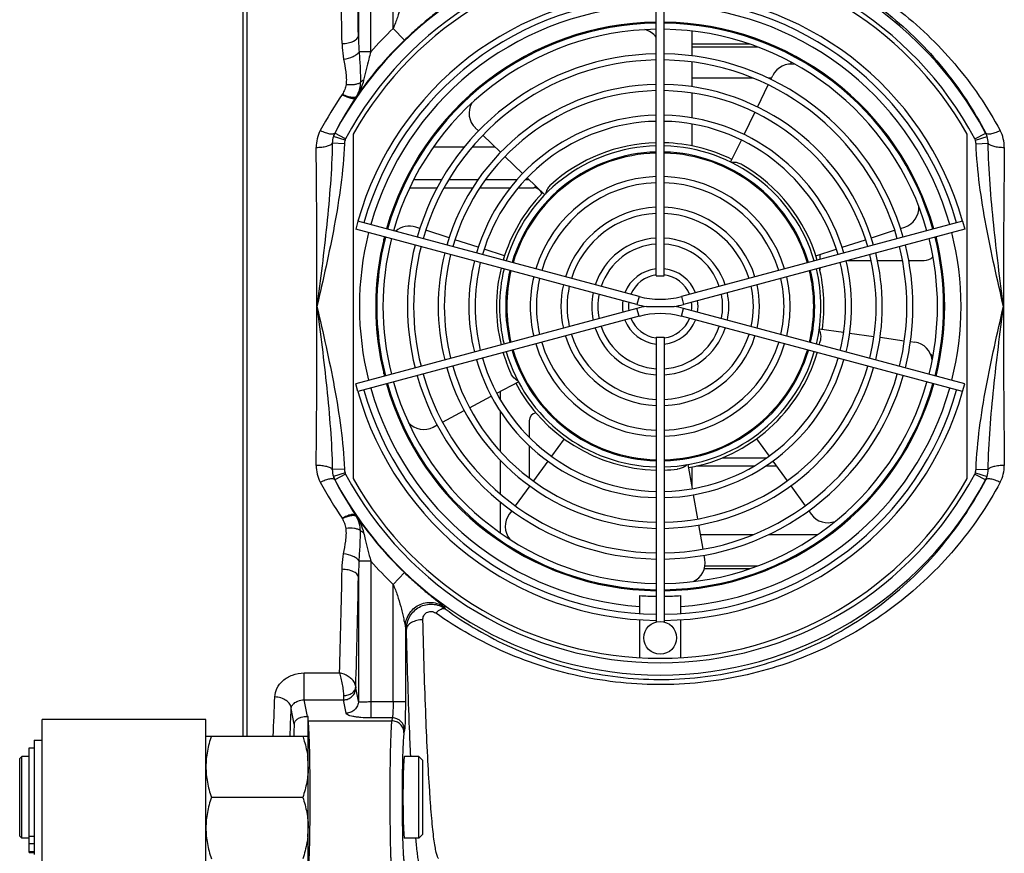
# Model space of a CAD drawing. Header units: millimetres. Extents: x 0 to 594, y 0 to 420.
# Tile 42 of 51: x 241 to 289, y 325 to 366. Entities that reach past the tile are written whole.
import ezdxf

# ---------------------------------------------------------------- set-up
doc = ezdxf.new("R2010")
doc.units = ezdxf.units.MM
doc.header["$LTSCALE"] = 32.67
doc.layers.get('0').update_dxf_attribs({"linetype": 'CONTINUOUS'})
doc.layers.add('3_ALL_AXES', color=7, linetype='CONTINUOUS')

msp = doc.modelspace()

# ---------------------------------------------------------------- linework, layer by layer
at = {"color": 7, "linetype": 'CONTINUOUS'}
for p, q in [((251.59, 373.092), (251.59, 331.092)), ((251.79, 373.092), (251.79, 331.092)), ((270.447, 365.905), (270.447, 365.854)), ((273.533, 365.905), (273.533, 365.854)), ((273.533, 365.552), (273.533, 364.342)), ((266.302, 364.775), (266.428, 364.775)), ((266.767, 364.915), (266.626, 364.915)), ((276.366, 364.915), (273.533, 364.915)), ((273.533, 364.775), (276.748, 364.775)), ((277.354, 364.915), (277.213, 364.915)), ((277.552, 364.775), (277.678, 364.775)), ((278.39, 364.372), (278.39, 364.43)), ((273.533, 364.039), (273.533, 362.828)), ((278.39, 363.942), (278.39, 364.034)), ((277.403, 363.191), (277.496, 363.381)), ((279.79, 363.597), (279.79, 363.532)), ((263.788, 363.251), (263.704, 363.251)), ((276.535, 363.251), (273.533, 363.251)), ((276.744, 361.84), (277.272, 362.921)), ((277.432, 363.251), (277.279, 363.251)), ((280.276, 363.251), (280.192, 363.251)), ((273.533, 362.524), (273.533, 361.31)), ((276.087, 360.493), (276.613, 361.57)), ((273.533, 361.005), (273.533, 359.942)), ((256.99, 360.509), (256.99, 343.676)), ((263.109, 360.669), (262.955, 360.817)), ((264.188, 359.627), (263.325, 360.46)), ((286.99, 343.676), (286.99, 360.509)), ((260.487, 359.892), (260.551, 359.892)), ((260.916, 359.892), (262.419, 359.892)), ((262.811, 359.892), (263.913, 359.892)), ((275.429, 359.144), (275.957, 360.225)), ((265.267, 358.585), (264.404, 359.418)), ((266.346, 357.543), (265.483, 358.376)), ((259.362, 357.892), (259.417, 357.892)), ((259.747, 357.892), (261.091, 357.892)), ((261.429, 357.892), (262.826, 357.892)), ((263.183, 357.892), (264.662, 357.892)), ((265.049, 357.892), (265.819, 357.892)), ((257.215, 356.258), (257.111, 355.872)), ((270.955, 352.577), (257.215, 356.258)), ((286.765, 356.258), (273.025, 352.577)), ((286.765, 356.258), (286.869, 355.872)), ((270.851, 352.19), (257.111, 355.872)), ((260.249, 355.907), (260.045, 355.974)), ((261.674, 355.444), (260.534, 355.815)), ((286.869, 355.872), (273.129, 352.19)), ((282.306, 355.444), (283.446, 355.815)), ((283.731, 355.907), (283.936, 355.974)), ((258.49, 355.169), (258.49, 355.391)), ((258.514, 355.269), (258.514, 355.496)), ((263.098, 354.982), (261.959, 355.352)), ((280.882, 354.982), (282.021, 355.352)), ((285.466, 355.496), (285.466, 355.269)), ((285.49, 355.391), (285.49, 355.169)), ((264.382, 354.565), (263.386, 354.888)), ((279.599, 354.565), (280.594, 354.888)), ((279.79, 354.627), (279.79, 354.389)), ((281.139, 354.337), (282.294, 354.337)), ((282.6, 354.337), (283.825, 354.337)), ((284.131, 354.337), (284.886, 354.337)), ((279.79, 353.975), (279.79, 353.868)), ((270.851, 351.994), (257.111, 348.313)), ((271.317, 352.092), (272.664, 352.092)), ((286.869, 348.313), (273.129, 351.994)), ((270.955, 351.608), (257.215, 347.926)), ((286.765, 347.926), (273.025, 351.608)), ((279.763, 351), (280.95, 350.833)), ((281.246, 350.792), (282.433, 350.625)), ((282.73, 350.583), (283.918, 350.416)), ((284.215, 350.374), (284.428, 350.344)), ((258.49, 348.794), (258.49, 349.016)), ((258.514, 348.689), (258.514, 348.915)), ((285.466, 348.915), (285.466, 348.689)), ((285.49, 349.016), (285.49, 348.794)), ((264.004, 347.846), (265.061, 348.408)), ((257.215, 347.926), (257.111, 348.313)), ((264.19, 347.507), (264.19, 347.945)), ((286.765, 347.926), (286.869, 348.313)), ((262.676, 347.14), (263.737, 347.704)), ((261.354, 346.437), (262.412, 346.999)), ((264.19, 344.994), (264.19, 346.943)), ((265.59, 346.503), (265.59, 345.694)), ((260.9, 346.196), (261.089, 346.296)), ((267.288, 345.62), (266.673, 344.775)), ((276.692, 345.62), (277.307, 344.775)), ((284.27, 345.692), (284.325, 345.692)), ((265.59, 345.276), (265.59, 343.709)), ((264.19, 342.914), (264.19, 344.556)), ((266.494, 344.528), (265.792, 343.561)), ((277.486, 344.528), (278.188, 343.561)), ((273.561, 343.184), (273.352, 344.366)), ((273.533, 344.245), (273.533, 343.342)), ((273.759, 344.292), (276.575, 344.292)), ((277.139, 344.292), (277.657, 344.292)), ((283.429, 344.292), (283.494, 344.292)), ((265.615, 343.318), (264.909, 342.346)), ((265.59, 343.337), (265.59, 343.284)), ((278.365, 343.318), (279.071, 342.346)), ((273.822, 341.705), (273.613, 342.888)), ((264.19, 341.018), (264.19, 342.521)), ((264.733, 342.104), (264.607, 341.931)), ((279.247, 342.104), (279.373, 341.931)), ((274.082, 340.227), (273.874, 341.409)), ((263.788, 340.934), (263.704, 340.934)), ((264.19, 340.587), (264.19, 340.653)), ((276.535, 340.934), (273.958, 340.934)), ((279.674, 340.934), (277.279, 340.934)), ((280.276, 340.934), (280.192, 340.934)), ((265.59, 339.813), (265.59, 339.755)), ((274.171, 339.723), (274.134, 339.932)), ((266.302, 339.41), (266.428, 339.41)), ((266.767, 339.27), (266.626, 339.27)), ((276.366, 339.27), (274.146, 339.27)), ((274.176, 339.41), (276.748, 339.41)), ((277.354, 339.27), (277.213, 339.27)), ((277.552, 339.41), (277.678, 339.41)), ((270.447, 338.331), (270.447, 338.279)), ((273.533, 338.331), (273.533, 338.279)), ((270.99, 337.08), (270.99, 337.957)), ((272.99, 337.08), (272.99, 337.957)), ((270.99, 334.922), (270.99, 336.779)), ((272.99, 334.922), (272.99, 336.779)), ((254.79, 332.052), (254.748, 332.052)), ((254.79, 324.15), (254.79, 332.052)), ((249.79, 331.092), (254.79, 331.092)), ((241.39, 330.892), (241.39, 325.292)), ((241.39, 330.892), (241.79, 330.892)), ((240.69, 329.992), (240.79, 330.092)), ((240.79, 326.092), (240.79, 330.092)), ((241.15, 325.395), (241.15, 330.512)), ((241.15, 330.512), (241.39, 330.512)), ((260.19, 330.092), (259.489, 330.092)), ((260.19, 326.092), (260.19, 330.092)), ((260.19, 330.092), (260.39, 329.892)), ((240.69, 326.192), (240.69, 329.992)), ((260.39, 326.292), (260.39, 329.892)), ((254.522, 328.092), (250.058, 328.092)), ((260.19, 326.092), (260.39, 326.292)), ((240.69, 326.192), (240.79, 326.092)), ((260.19, 326.092), (259.489, 326.092)), ((241.15, 325.395), (241.39, 325.395))]:
    msp.add_line(p, q, dxfattribs=at)
at = {"color": 9, "linetype": 'CONTINUOUS'}
for p, q in [((257.843, 364.538), (257.843, 372.209)), ((257.243, 371.385), (257.243, 365.325)), ((258.938, 365.682), (258.938, 371.421)), ((258.938, 365.682), (259.491, 365.105)), ((257.843, 364.538), (257.276, 364.538)), ((257.115, 362.303), (257.11, 362.305)), ((256.589, 360.22), (256.018, 360.404)), ((256.087, 360.568), (256.084, 360.568)), ((256.616, 360.286), (256.087, 360.568)), ((287.364, 360.286), (287.893, 360.568)), ((287.391, 360.22), (287.962, 360.404)), ((287.893, 360.568), (287.896, 360.568)), ((256.558, 360.044), (255.966, 360.066)), ((287.423, 360.044), (288.015, 360.066)), ((259.552, 358.292), (259.608, 358.292)), ((259.946, 358.292), (261.314, 358.292)), ((261.663, 358.292), (263.088, 358.292)), ((263.46, 358.292), (264.997, 358.292)), ((265.404, 358.292), (265.57, 358.292)), ((258.514, 355.268), (258.514, 355.496)), ((285.466, 355.496), (285.466, 355.268)), ((270.955, 352.577), (270.851, 352.19)), ((273.025, 352.577), (273.129, 352.19)), ((270.955, 351.608), (270.851, 351.994)), ((273.025, 351.608), (273.129, 351.994)), ((258.514, 348.689), (258.514, 348.917)), ((285.466, 348.917), (285.466, 348.689)), ((275.024, 344.692), (277.192, 344.692)), ((283.693, 344.692), (283.753, 344.692)), ((256.558, 344.141), (255.966, 344.119)), ((287.423, 344.141), (288.015, 344.119)), ((256.589, 343.965), (256.018, 343.781)), ((256.087, 343.617), (256.084, 343.616)), ((256.616, 343.899), (256.087, 343.617)), ((287.364, 343.899), (287.893, 343.617)), ((287.391, 343.965), (287.962, 343.781)), ((287.893, 343.617), (287.896, 343.616)), ((257.11, 341.88), (257.115, 341.881)), ((257.843, 339.647), (257.276, 339.647)), ((257.843, 339.647), (257.843, 331.976)), ((257.243, 338.86), (257.243, 332.8)), ((258.938, 338.503), (259.491, 339.08)), ((258.938, 332.763), (258.938, 338.503)), ((259.537, 336.426), (259.537, 332.763)), ((254.588, 332.858), (254.588, 334.176)), ((254.588, 334.176), (256.316, 334.176)), ((257.243, 332.8), (257.114, 333.448)), ((254.748, 332.052), (254.588, 332.858)), ((254.588, 332.858), (256.515, 332.858)), ((256.643, 332.209), (256.515, 332.858)), ((259.537, 332.763), (257.843, 332.763)), ((254.108, 331.663), (253.956, 332.434)), ((254.79, 331.835), (258.869, 331.835)), ((258.897, 331.976), (257.843, 331.976)), ((258.897, 331.976), (258.869, 331.835)), ((259.497, 331.385), (259.469, 331.244)), ((241.39, 326.173), (241.15, 326.173)), ((241.39, 325.822), (241.15, 325.822)), ((241.39, 325.434), (241.15, 325.434))]:
    msp.add_line(p, q, dxfattribs=at)
for centre, radius, start, end in [((-156.915, 357.805), 414.226, 1.04024, 1.78191), ((271.99, 352.092), 18.02, 28.055, 151.945), ((-137.827, 357.552), 394.339, 1.07403, 1.81014), ((271.99, 352.092), 17.421, 28.055, 151.945), ((271.99, 352.092), 14.7, 93.9007, 164.2201), ((271.99, 352.092), 14.7, 15.7799, 86.0993), ((271.99, 352.092), 18.842, 133.8455, 138.6629), ((269.153, 365.426), 11.91, 180.4882, 184.2787), ((271.99, 352.092), 18.043, 133.8455, 145.5328), ((271.661, 351.977), 18.467, 145.449, 151.8492), ((272.34, 352.132), 18.315, 146.2592, 152.5727), ((256.294, 362.559), 0.191, 325.4497, 330.5099), ((256.286, 362.867), 0.998, 325.6943, 330.64), ((256.275, 362.814), 0.983, 328.7083, 333.6747), ((256.883, 359.884), 1.706, 151.8369, 180.6241), ((257.117, 360.061), 1.151, 162.6392, 179.7326), ((256.972, 360.097), 1.002, 151.9655, 162.1254), ((256.967, 360.119), 0.991, 153.0288, 163.2725), ((287.008, 360.097), 1.002, 17.8746, 28.0345), ((287.013, 360.119), 0.991, 16.7275, 26.9713), ((286.863, 360.061), 1.151, 0.2675, 17.3607), ((287.098, 359.884), 1.706, 359.3759, 28.1631), ((257.217, 360.018), 0.66, 162.1746, 177.7903), ((256.97, 360.097), 0.401, 151.955, 162.1222), ((287.01, 360.097), 0.401, 17.8778, 28.045), ((286.763, 360.018), 0.66, 2.2097, 17.8253), ((-459.405, 352.2), 714.623, 359.991196, 0.614611), ((271.99, 352.092), 7.5, 91.5281, 163.4723), ((271.99, 352.092), 7.5, 16.5275, 88.4719), ((1003.366, 352.2), 714.604, 179.385385, 180.008488), ((271.99, 352.092), 14.7, 165.7805, 194.2195), ((271.99, 352.092), 14.7, 345.7805, 14.2195), ((271.99, 352.092), 7.5, 166.5278, 193.4702), ((271.99, 352.092), 7.5, 346.5287, 13.4725), ((-459.386, 351.984), 714.604, 359.385385, 0.008488), ((1003.385, 351.985), 714.623, 179.991196, 180.614611), ((271.99, 352.092), 7.5, 196.5296, 268.4724), ((271.99, 352.092), 7.5, 271.5277, 343.4709), ((271.99, 352.092), 14.7, 195.7799, 266.0993), ((271.99, 352.092), 14.7, 273.9007, 344.2201), ((256.883, 344.3), 1.706, 179.3759, 208.1631), ((257.117, 344.124), 1.151, 180.2675, 197.3607), ((257.217, 344.167), 0.66, 182.2097, 197.8253), ((286.763, 344.167), 0.66, 342.1746, 357.7903), ((286.863, 344.124), 1.151, 342.6392, 359.7326), ((287.098, 344.3), 1.706, 331.8369, 0.6241), ((256.972, 344.088), 1.002, 197.8746, 208.0345), ((256.967, 344.066), 0.991, 196.7275, 206.9713), ((272.34, 352.053), 18.315, 207.4273, 213.7408), ((271.99, 352.092), 18.02, 208.055, 331.945), ((256.97, 344.088), 0.401, 197.8778, 208.045), ((271.99, 352.092), 17.421, 208.055, 331.945), ((287.01, 344.088), 0.401, 331.955, 342.1222), ((287.008, 344.088), 1.002, 331.9655, 342.1254), ((287.013, 344.066), 0.991, 333.0288, 343.2725), ((271.661, 352.208), 18.467, 208.1508, 214.551), ((256.294, 341.626), 0.191, 29.4902, 34.5506), ((256.286, 341.317), 0.998, 29.3599, 34.3058), ((256.276, 341.371), 0.982, 26.3232, 31.2939), ((271.99, 352.092), 18.043, 214.4672, 226.1545), ((-137.829, 346.633), 394.342, 358.18986, 358.92597), ((269.153, 338.759), 11.91, 175.7213, 179.5118), ((271.99, 352.092), 18.842, 221.3371, 226.1545), ((-156.919, 346.38), 414.23, 358.21809, 358.95976), ((298.981, 355.415), 41.643, 205.6337, 205.766), ((298.199, 356.257), 43.45, 207.1548, 207.3114), ((35.177, 340.758), 218.117, 357.45948, 357.96146), ((6.472, 341.04), 247.633, 357.69727, 358.00829)]:
    msp.add_arc(centre, radius, start, end, dxfattribs=at)
at = {"color": 7, "linetype": 'CONTINUOUS'}
for centre, radius, start, end in [((271.99, 352.092), 17.2, 29.2972, 150.7028), ((271.99, 352.092), 15.35, 90.7468, 164.2535), ((271.99, 352.092), 15.05, 90.7617, 164.2384), ((271.99, 352.092), 15.35, 15.7465, 89.2532), ((271.99, 352.092), 15.05, 15.7616, 89.2383), ((271.99, 352.092), 13.9, 90.8305, 164.1754), ((271.99, 352.092), 13.9, 15.8246, 89.1695), ((270.99, 364.653), 1, 36.7961, 75.751), ((278.395, 362.943), 1, 79.0283, 154), ((263.65, 361.537), 1, 150.7298, 226), ((271.99, 352.092), 8, 91.4328, 132), ((271.99, 352.092), 8, 64.0001, 88.5673), ((271.99, 352.092), 8, 16.4329, 60), ((271.99, 352.092), 8, 136.0001, 163.5674), ((265.819, 357.492), 0.4, 17.0879, 90), ((283.627, 356.925), 1, 288, 3.2994), ((259.736, 355.023), 1, 72, 132.2282), ((271.99, 352.092), 13.9, 165.8247, 194.1753), ((271.99, 352.092), 13.9, 345.8247, 14.1753), ((271.99, 352.092), 8, 166.4326, 193.5669), ((271.99, 352.092), 8, 352.0001, 13.5673), ((271.99, 356.441), 4, 255, 285), ((271.99, 356.441), 4.4, 255, 261.1962), ((271.99, 347.744), 4.4, 98.8038, 105), ((271.99, 347.744), 4, 75, 105), ((271.99, 356.441), 4.4, 278.8038, 285), ((271.99, 347.744), 4.4, 75, 81.1962), ((271.99, 352.092), 8, 346.4331, 348), ((284.289, 349.354), 1, 7.0458, 82), ((271.99, 352.092), 8, 196.433, 204), ((271.99, 352.092), 8, 280.0001, 343.5669), ((271.99, 352.092), 15.35, 195.7465, 269.2532), ((271.99, 352.092), 15.05, 195.7616, 269.2383), ((271.99, 352.092), 13.9, 195.8246, 269.1695), ((271.99, 352.092), 8, 208.0001, 268.5669), ((271.99, 352.092), 15.05, 270.7617, 344.2384), ((271.99, 352.092), 15.35, 270.7468, 344.2535), ((271.99, 352.092), 13.9, 270.8305, 344.1754), ((265.99, 346.503), 0.4, 101.2924, 180), ((260.431, 347.079), 1, 222.2514, 298), ((271.99, 352.092), 8, 271.433, 276), ((271.99, 352.092), 17.2, 209.2972, 330.7028), ((265.416, 341.343), 1, 144, 218.9529), ((280.182, 342.519), 1, 216, 290.9684), ((273.186, 339.549), 1, 294.7524, 10), ((271.99, 352.092), 14.171, 265.9534, 269.1913), ((271.99, 352.092), 14.171, 270.8087, 274.0466), ((250.617, 329.57), 4.174, 6.3156, 7.134), ((250.812, 329.59), 3.978, 0.0331, 6.3426), ((250.811, 326.595), 3.979, 353.65, 359.9657)]:
    msp.add_arc(centre, radius, start, end, dxfattribs=at)
for centre, major_axis, ratio, start_param, end_param in [((284.89, 354.946), (0.118, 0.598), 0.984226, -2.949085, -2.152264), ((284.89, 349.239), (-0.118, 0.598), 0.984226, -0.989328, -0.748722), ((254.171, 328.092), (0, 4), 0.034921, 0.467452, 0.722436)]:
    msp.add_ellipse(centre, major_axis=major_axis, ratio=ratio, start_param=start_param, end_param=end_param, dxfattribs=at)
at = {"color": 2, "linetype": 'CONTINUOUS'}
msp.add_ellipse((259.489, 328.092), major_axis=(0, 2), ratio=0.034921, start_param=0, end_param=3.141593, dxfattribs=at)
at = {"color": 9, "linetype": 'CONTINUOUS'}
for points, knots in [([(261.015, 367.079), (262.078, 367.835), (264.404, 369.149), (268.277, 370.364), (271.71, 370.667), (274.465, 370.456), (277.136, 369.956), (280.286, 368.823), (283.098, 367.081), (285.07, 365.386), (286.865, 363.486), (287.982, 361.848), (288.602, 360.69)], [0, 0, 0, 0, 0.122542, 0.24866, 0.378264, 0.443291, 0.507596, 0.632904, 0.755002, 0.81573, 0.876649, 1, 1, 1, 1]), ([(261.478, 366.871), (262.491, 367.614), (264.715, 368.912), (268.444, 370.12), (271.768, 370.417), (274.436, 370.196), (277.011, 369.686), (280.029, 368.547), (282.702, 366.818), (284.566, 365.15), (286.261, 363.289), (287.312, 361.693), (287.896, 360.568)], [0, 0, 0, 0, 0.122228, 0.248431, 0.378623, 0.443946, 0.508415, 0.633595, 0.755298, 0.815849, 0.876649, 1, 1, 1, 1]), ([(259.537, 367.759), (259.533, 367.733), (259.517, 367.67), (259.496, 367.562), (259.469, 367.436), (259.431, 367.259), (259.379, 367.034), (259.286, 366.67), (259.15, 366.214), (259.016, 365.857), (258.938, 365.682)], [0, 0, 0, 0, 0.035676, 0.090972, 0.151533, 0.214161, 0.342033, 0.471802, 0.734545, 1, 1, 1, 1]), ([(261.436, 366.785), (261.435, 366.781), (261.427, 366.773), (261.403, 366.749), (261.354, 366.707), (261.275, 366.643), (261.175, 366.563), (261.058, 366.469), (260.883, 366.328), (260.65, 366.138), (260.363, 365.897), (260.071, 365.642), (259.779, 365.378), (259.587, 365.197), (259.491, 365.105)], [0, 0, 0, 0, 0.004482, 0.012601, 0.039605, 0.079928, 0.131004, 0.189984, 0.25433, 0.393386, 0.540602, 0.692126, 0.845707, 1, 1, 1, 1]), ([(256.443, 364.944), (256.544, 364.945), (256.692, 364.96), (256.878, 365.009), (257.069, 365.081), (257.235, 365.205), (257.243, 365.325)], [0, 0, 0, 0, 0.324292, 0.475549, 0.614186, 1, 1, 1, 1]), ([(256.443, 364.944), (256.445, 364.88), (256.455, 364.624), (256.486, 364.369), (256.52, 364.179)], [0, 0, 0, 0, 0.248265, 1, 1, 1, 1]), ([(256.52, 364.179), (256.681, 364.202), (256.91, 364.263), (257.158, 364.405), (257.247, 364.492), (257.276, 364.538)], [0, 0, 0, 0, 0.572192, 0.811547, 1, 1, 1, 1]), ([(257.276, 364.538), (257.293, 364.281), (257.331, 363.784), (257.342, 363.284), (257.336, 363.043)], [0, 0, 0, 0, 0.516092, 1, 1, 1, 1]), ([(257.843, 364.538), (257.812, 364.42), (257.693, 363.96), (257.577, 363.499), (257.497, 363.156)], [0, 0, 0, 0, 0.256416, 1, 1, 1, 1]), ([(256.52, 364.179), (256.556, 363.976), (256.62, 363.67), (256.658, 363.255), (256.65, 363.045), (256.638, 362.941)], [0, 0, 0, 0, 0.49771, 0.748228, 1, 1, 1, 1]), ([(256.638, 362.941), (256.628, 362.857), (256.578, 362.692), (256.502, 362.539), (256.46, 362.465)], [0, 0, 0, 0, 0.49633, 1, 1, 1, 1]), ([(256.638, 362.941), (256.772, 362.929), (256.967, 362.929), (257.201, 362.978), (257.297, 363.018), (257.336, 363.043)], [0, 0, 0, 0, 0.567814, 0.806639, 1, 1, 1, 1]), ([(257.497, 363.156), (257.461, 363.003), (257.353, 362.707), (257.2, 362.433), (257.115, 362.303)], [0, 0, 0, 0, 0.502912, 1, 1, 1, 1]), ([(257.336, 363.043), (257.336, 362.984), (257.316, 362.753), (257.236, 362.53), (257.156, 362.378)], [0, 0, 0, 0, 0.255061, 1, 1, 1, 1]), ([(257.497, 363.156), (257.481, 363.148), (257.422, 363.118), (257.369, 363.078), (257.336, 363.043)], [0, 0, 0, 0, 0.269615, 1, 1, 1, 1]), ([(256.451, 362.45), (256.522, 362.41), (256.657, 362.342), (256.827, 362.282), (256.946, 362.263), (257.029, 362.261), (257.089, 362.28), (257.11, 362.305)], [0, 0, 0, 0, 0.349017, 0.64263, 0.761329, 0.859363, 1, 1, 1, 1]), ([(256.46, 362.465), (256.536, 362.429), (256.682, 362.371), (256.862, 362.325), (256.987, 362.316), (257.075, 362.323), (257.135, 362.349), (257.156, 362.378)], [0, 0, 0, 0, 0.345595, 0.638387, 0.757463, 0.85634, 1, 1, 1, 1]), ([(255.378, 360.69), (255.458, 360.653), (255.608, 360.591), (255.792, 360.539), (255.92, 360.523), (256.004, 360.523), (256.066, 360.542), (256.084, 360.568)], [0, 0, 0, 0, 0.354419, 0.653732, 0.773504, 0.87044, 1, 1, 1, 1]), ([(287.896, 360.568), (287.914, 360.542), (287.976, 360.523), (288.06, 360.523), (288.188, 360.539), (288.372, 360.591), (288.522, 360.653), (288.602, 360.69)], [0, 0, 0, 0, 0.12956, 0.226496, 0.346268, 0.645581, 1, 1, 1, 1]), ([(255.176, 359.866), (255.268, 359.867), (255.443, 359.877), (255.676, 359.916), (255.838, 359.967), (255.928, 360.021), (255.957, 360.051), (255.966, 360.066)], [0, 0, 0, 0, 0.331318, 0.626074, 0.853553, 0.936637, 1, 1, 1, 1]), ([(255.966, 360.066), (255.954, 359.401), (255.884, 358.069), (255.64, 355.409), (255.388, 353.419), (255.218, 352.092)], [0, 0, 0, 0, 0.249162, 0.499026, 1, 1, 1, 1]), ([(256.558, 360.044), (256.532, 359.371), (256.405, 358.029), (255.969, 355.373), (255.52, 353.404), (255.218, 352.092)], [0, 0, 0, 0, 0.249976, 0.499984, 1, 1, 1, 1]), ([(288.763, 352.092), (288.461, 353.404), (288.011, 355.373), (287.575, 358.03), (287.448, 359.371), (287.423, 360.044)], [0, 0, 0, 0, 0.500035, 0.750043, 1, 1, 1, 1]), ([(288.015, 360.066), (288.023, 360.051), (288.052, 360.021), (288.142, 359.967), (288.304, 359.916), (288.538, 359.877), (288.712, 359.867), (288.804, 359.866)], [0, 0, 0, 0, 0.063363, 0.146447, 0.373926, 0.668682, 1, 1, 1, 1]), ([(288.763, 352.092), (288.592, 353.419), (288.34, 355.409), (288.096, 358.069), (288.027, 359.401), (288.015, 360.066)], [0, 0, 0, 0, 0.500976, 0.750841, 1, 1, 1, 1]), ([(265.923, 357.951), (265.91, 357.943), (265.885, 357.93), (265.858, 357.914), (265.837, 357.903), (265.831, 357.899), (265.816, 357.892), (265.819, 357.892)], [0, 0, 0, 0, 0.383538, 0.70184, 0.82616, 0.920523, 1, 1, 1, 1]), ([(255.218, 352.092), (255.388, 350.765), (255.64, 348.776), (255.884, 346.116), (255.954, 344.784), (255.966, 344.119)], [0, 0, 0, 0, 0.500976, 0.750841, 1, 1, 1, 1]), ([(255.218, 352.092), (255.52, 350.781), (255.969, 348.812), (256.405, 346.155), (256.532, 344.813), (256.558, 344.141)], [0, 0, 0, 0, 0.500035, 0.750043, 1, 1, 1, 1]), ([(287.423, 344.141), (287.448, 344.814), (287.575, 346.155), (288.011, 348.812), (288.461, 350.781), (288.763, 352.092)], [0, 0, 0, 0, 0.249976, 0.499984, 1, 1, 1, 1]), ([(288.015, 344.119), (288.027, 344.784), (288.096, 346.116), (288.34, 348.776), (288.592, 350.765), (288.763, 352.092)], [0, 0, 0, 0, 0.249162, 0.499026, 1, 1, 1, 1]), ([(255.966, 344.119), (255.957, 344.134), (255.928, 344.164), (255.838, 344.218), (255.676, 344.269), (255.443, 344.308), (255.268, 344.318), (255.176, 344.319)], [0, 0, 0, 0, 0.063363, 0.146447, 0.373926, 0.668682, 1, 1, 1, 1]), ([(288.804, 344.319), (288.712, 344.318), (288.538, 344.308), (288.304, 344.269), (288.142, 344.218), (288.052, 344.164), (288.023, 344.134), (288.015, 344.119)], [0, 0, 0, 0, 0.331318, 0.626074, 0.853553, 0.936637, 1, 1, 1, 1]), ([(256.084, 343.616), (256.066, 343.643), (256.004, 343.662), (255.92, 343.662), (255.792, 343.646), (255.608, 343.594), (255.458, 343.532), (255.378, 343.495)], [0, 0, 0, 0, 0.12956, 0.226496, 0.346268, 0.645581, 1, 1, 1, 1]), ([(261.478, 337.313), (262.491, 336.571), (264.715, 335.273), (268.444, 334.065), (271.768, 333.768), (274.436, 333.989), (277.011, 334.499), (280.029, 335.638), (282.702, 337.367), (284.566, 339.034), (286.261, 340.896), (287.312, 342.491), (287.896, 343.616)], [0, 0, 0, 0, 0.122228, 0.248431, 0.378623, 0.443946, 0.508415, 0.633595, 0.755298, 0.815849, 0.876649, 1, 1, 1, 1]), ([(288.602, 343.495), (288.522, 343.532), (288.372, 343.594), (288.188, 343.646), (288.06, 343.662), (287.976, 343.662), (287.914, 343.643), (287.896, 343.616)], [0, 0, 0, 0, 0.354419, 0.653732, 0.773504, 0.87044, 1, 1, 1, 1]), ([(288.602, 343.495), (287.982, 342.336), (286.865, 340.698), (285.07, 338.799), (283.098, 337.104), (280.286, 335.362), (277.136, 334.229), (274.465, 333.729), (271.71, 333.518), (268.277, 333.821), (264.404, 335.035), (262.078, 336.349), (261.015, 337.106)], [0, 0, 0, 0, 0.123351, 0.18427, 0.244998, 0.367096, 0.492404, 0.556709, 0.621736, 0.75134, 0.877458, 1, 1, 1, 1]), ([(257.11, 341.88), (257.089, 341.905), (257.029, 341.924), (256.946, 341.922), (256.827, 341.902), (256.657, 341.843), (256.522, 341.775), (256.451, 341.734)], [0, 0, 0, 0, 0.140637, 0.238671, 0.35737, 0.650983, 1, 1, 1, 1]), ([(257.156, 341.807), (257.135, 341.835), (257.075, 341.862), (256.987, 341.869), (256.862, 341.86), (256.682, 341.814), (256.536, 341.756), (256.46, 341.72)], [0, 0, 0, 0, 0.143664, 0.242541, 0.361618, 0.654408, 1, 1, 1, 1]), ([(256.638, 341.243), (256.628, 341.327), (256.578, 341.493), (256.502, 341.645), (256.46, 341.72)], [0, 0, 0, 0, 0.496304, 1, 1, 1, 1]), ([(257.115, 341.881), (257.2, 341.752), (257.353, 341.478), (257.461, 341.182), (257.497, 341.029)], [0, 0, 0, 0, 0.497069, 1, 1, 1, 1]), ([(257.336, 341.142), (257.336, 341.201), (257.316, 341.431), (257.236, 341.655), (257.156, 341.807)], [0, 0, 0, 0, 0.255046, 1, 1, 1, 1]), ([(256.52, 340.005), (256.556, 340.209), (256.62, 340.515), (256.658, 340.93), (256.65, 341.139), (256.638, 341.243)], [0, 0, 0, 0, 0.49771, 0.748228, 1, 1, 1, 1]), ([(257.336, 341.142), (257.297, 341.167), (257.201, 341.207), (256.967, 341.256), (256.772, 341.256), (256.638, 341.243)], [0, 0, 0, 0, 0.193361, 0.432186, 1, 1, 1, 1]), ([(257.276, 339.647), (257.293, 339.904), (257.331, 340.401), (257.342, 340.9), (257.336, 341.142)], [0, 0, 0, 0, 0.516092, 1, 1, 1, 1]), ([(257.497, 341.029), (257.481, 341.037), (257.422, 341.067), (257.369, 341.107), (257.336, 341.142)], [0, 0, 0, 0, 0.269615, 1, 1, 1, 1]), ([(257.497, 341.029), (257.523, 340.918), (257.634, 340.457), (257.751, 339.997), (257.843, 339.647)], [0, 0, 0, 0, 0.23973, 1, 1, 1, 1]), ([(256.443, 339.241), (256.445, 339.305), (256.455, 339.561), (256.486, 339.816), (256.52, 340.005)], [0, 0, 0, 0, 0.248265, 1, 1, 1, 1]), ([(257.276, 339.647), (257.247, 339.693), (257.158, 339.78), (256.91, 339.922), (256.681, 339.983), (256.52, 340.005)], [0, 0, 0, 0, 0.188453, 0.427808, 1, 1, 1, 1]), ([(257.243, 338.86), (257.235, 338.98), (257.069, 339.104), (256.878, 339.176), (256.692, 339.225), (256.544, 339.239), (256.443, 339.241)], [0, 0, 0, 0, 0.385814, 0.524451, 0.675708, 1, 1, 1, 1]), ([(259.491, 339.08), (259.587, 338.988), (259.779, 338.807), (260.071, 338.543), (260.363, 338.288), (260.65, 338.047), (260.883, 337.856), (261.058, 337.716), (261.175, 337.622), (261.275, 337.542), (261.354, 337.477), (261.403, 337.435), (261.427, 337.412), (261.435, 337.403), (261.436, 337.4)], [0, 0, 0, 0, 0.154293, 0.307875, 0.459399, 0.606615, 0.745671, 0.810017, 0.868997, 0.920072, 0.960395, 0.987399, 0.995518, 1, 1, 1, 1]), ([(258.938, 338.503), (259.016, 338.328), (259.15, 337.971), (259.286, 337.515), (259.379, 337.151), (259.431, 336.926), (259.469, 336.748), (259.496, 336.622), (259.517, 336.515), (259.533, 336.451), (259.537, 336.426)], [0, 0, 0, 0, 0.265455, 0.528199, 0.657967, 0.785839, 0.848468, 0.90903, 0.964326, 1, 1, 1, 1]), ([(259.537, 336.426), (259.538, 336.535), (259.568, 336.754), (259.744, 337.156), (260.162, 337.546), (260.722, 337.658), (261.151, 337.566), (261.348, 337.463), (261.436, 337.4)], [0, 0, 0, 0, 0.125454, 0.251008, 0.5, 0.748992, 0.874546, 1, 1, 1, 1]), ([(259.592, 336.32), (259.59, 336.535), (259.704, 336.976), (260.114, 337.373), (260.528, 337.526), (260.863, 337.551), (261.19, 337.482), (261.388, 337.377), (261.478, 337.313)], [0, 0, 0, 0, 0.246581, 0.494673, 0.620748, 0.747196, 0.873718, 1, 1, 1, 1]), ([(261.015, 337.106), (261.058, 337.147), (261.145, 337.22), (261.288, 337.311), (261.422, 337.346), (261.478, 337.313)], [0, 0, 0, 0, 0.344686, 0.630351, 1, 1, 1, 1]), ([(260.391, 336.774), (260.389, 336.84), (260.419, 336.979), (260.569, 337.145), (260.799, 337.205), (260.952, 337.15), (261.015, 337.106)], [0, 0, 0, 0, 0.227126, 0.470418, 0.736098, 1, 1, 1, 1]), ([(260.391, 336.774), (260.29, 336.773), (260.097, 336.749), (259.875, 336.668), (259.735, 336.574), (259.637, 336.477), (259.595, 336.382), (259.592, 336.32)], [0, 0, 0, 0, 0.306083, 0.583852, 0.705714, 0.814711, 1, 1, 1, 1]), ([(259.798, 330.092), (259.777, 330.552), (259.691, 332.628), (259.63, 334.704), (259.592, 336.32)], [0, 0, 0, 0, 0.221755, 1, 1, 1, 1]), ([(261.157, 325.109), (261.145, 325.12), (261.124, 325.153), (261.082, 325.25), (261.035, 325.43), (260.981, 325.713), (260.928, 326.085), (260.875, 326.546), (260.822, 327.093), (260.771, 327.725), (260.701, 328.73), (260.62, 330.181), (260.533, 332.141), (260.455, 334.372), (260.412, 335.947), (260.391, 336.774)], [0, 0, 0, 0, 0.004104, 0.009902, 0.026976, 0.051563, 0.083686, 0.123283, 0.170242, 0.224421, 0.285643, 0.428393, 0.596595, 0.787991, 1, 1, 1, 1]), ([(253.156, 332.999), (253.161, 333.143), (253.241, 333.446), (253.547, 333.834), (254.016, 334.109), (254.393, 334.176), (254.588, 334.176)], [0, 0, 0, 0, 0.212661, 0.447365, 0.712058, 1, 1, 1, 1]), ([(257.111, 333.5), (257.108, 333.575), (257.058, 333.715), (256.92, 333.882), (256.686, 334.062), (256.467, 334.146), (256.316, 334.176)], [0, 0, 0, 0, 0.204514, 0.383626, 0.581514, 1, 1, 1, 1]), ([(256.316, 334.176), (256.344, 334.091), (256.394, 333.905), (256.454, 333.617), (256.496, 333.332), (256.51, 333.147), (256.511, 333.063)], [0, 0, 0, 0, 0.238325, 0.509622, 0.776731, 1, 1, 1, 1]), ([(256.511, 333.063), (256.588, 333.064), (256.736, 333.087), (256.931, 333.18), (257.07, 333.321), (257.109, 333.442), (257.111, 333.5)], [0, 0, 0, 0, 0.283394, 0.549494, 0.787039, 1, 1, 1, 1]), ([(256.515, 332.858), (256.593, 332.858), (256.749, 332.889), (256.948, 333.021), (257.082, 333.216), (257.114, 333.372), (257.114, 333.448)], [0, 0, 0, 0, 0.251483, 0.502386, 0.751895, 1, 1, 1, 1]), ([(257.111, 333.5), (257.111, 333.494), (257.112, 333.477), (257.112, 333.459), (257.114, 333.448)], [0, 0, 0, 0, 0.355899, 1, 1, 1, 1]), ([(253.956, 332.434), (253.953, 332.508), (253.9, 332.666), (253.714, 332.848), (253.455, 332.968), (253.258, 332.998), (253.156, 332.999)], [0, 0, 0, 0, 0.209633, 0.446164, 0.713712, 1, 1, 1, 1]), ([(256.511, 333.063), (256.511, 333.038), (256.512, 332.97), (256.513, 332.902), (256.515, 332.858)], [0, 0, 0, 0, 0.356425, 1, 1, 1, 1]), ([(253.956, 332.434), (253.959, 332.478), (253.991, 332.575), (254.105, 332.709), (254.307, 332.827), (254.486, 332.858), (254.588, 332.858)], [0, 0, 0, 0, 0.162449, 0.3604, 0.626487, 1, 1, 1, 1]), ([(257.243, 332.8), (257.242, 332.723), (257.21, 332.568), (257.076, 332.372), (256.878, 332.241), (256.721, 332.209), (256.643, 332.209)], [0, 0, 0, 0, 0.248105, 0.497614, 0.748517, 1, 1, 1, 1]), ([(257.843, 332.763), (257.767, 332.763), (257.658, 332.752), (257.518, 332.742), (257.429, 332.738), (257.355, 332.74), (257.298, 332.747), (257.255, 332.764), (257.244, 332.789), (257.243, 332.8)], [0, 0, 0, 0, 0.362066, 0.526346, 0.670994, 0.790675, 0.881905, 0.94596, 1, 1, 1, 1]), ([(258.938, 332.763), (258.938, 332.672), (258.936, 332.501), (258.928, 332.27), (258.918, 332.11), (258.907, 332.019), (258.901, 331.987), (258.897, 331.976)], [0, 0, 0, 0, 0.346651, 0.651491, 0.878027, 0.953187, 1, 1, 1, 1]), ([(259.537, 332.763), (259.537, 332.604), (259.536, 332.304), (259.529, 331.946), (259.521, 331.702), (259.514, 331.563), (259.507, 331.461), (259.501, 331.405), (259.497, 331.385)], [0, 0, 0, 0, 0.34708, 0.652295, 0.7774, 0.878933, 0.953855, 1, 1, 1, 1]), ([(257.843, 331.976), (257.682, 331.976), (257.451, 331.985), (257.161, 332.016), (256.984, 332.044), (256.84, 332.079), (256.725, 332.119), (256.651, 332.17), (256.643, 332.209)], [0, 0, 0, 0, 0.384588, 0.553824, 0.699324, 0.816826, 0.904232, 1, 1, 1, 1]), ([(254.79, 324.346), (254.8, 324.401), (254.813, 324.55), (254.83, 324.824), (254.845, 325.198), (254.858, 325.66), (254.869, 326.197), (254.88, 327.012), (254.885, 328.08), (254.88, 329.15), (254.869, 329.967), (254.858, 330.506), (254.845, 330.971), (254.83, 331.349), (254.813, 331.627), (254.8, 331.778), (254.791, 331.835)], [0, 0, 0, 0, 0.02252, 0.05955, 0.11, 0.172348, 0.2447, 0.324853, 0.498614, 0.672579, 0.752979, 0.825667, 0.888429, 0.939359, 0.976918, 1, 1, 1, 1]), ([(258.869, 331.835), (258.859, 331.774), (258.846, 331.612), (258.828, 331.314), (258.813, 330.907), (258.794, 330.192), (258.779, 329.154), (258.776, 328.057), (258.78, 327.151), (258.787, 326.504), (258.797, 325.91), (258.808, 325.458), (258.818, 325.137), (258.826, 324.932), (258.835, 324.754), (258.844, 324.604), (258.853, 324.483), (258.863, 324.393), (258.871, 324.336), (258.879, 324.307), (258.882, 324.298), (258.885, 324.295)], [0, 0, 0, 0, 0.024371, 0.064467, 0.118986, 0.186121, 0.348931, 0.531301, 0.622263, 0.709002, 0.788613, 0.858435, 0.888932, 0.916138, 0.939828, 0.959805, 0.975907, 0.988008, 0.996027, 0.998505, 1, 1, 1, 1]), ([(259.469, 331.244), (259.469, 331.32), (259.436, 331.476), (259.302, 331.672), (259.104, 331.803), (258.947, 331.834), (258.869, 331.835)], [0, 0, 0, 0, 0.248105, 0.497614, 0.748518, 1, 1, 1, 1]), ([(259.497, 331.385), (259.496, 331.461), (259.464, 331.617), (259.33, 331.812), (259.132, 331.944), (258.975, 331.975), (258.897, 331.976)], [0, 0, 0, 0, 0.248105, 0.497614, 0.748518, 1, 1, 1, 1]), ([(259.469, 331.244), (259.459, 331.193), (259.445, 331.057), (259.428, 330.805), (259.413, 330.463), (259.393, 329.86), (259.379, 328.987), (259.375, 328.063), (259.379, 327.3), (259.386, 326.755), (259.396, 326.254), (259.409, 325.816), (259.422, 325.496), (259.435, 325.281), (259.444, 325.155), (259.453, 325.053), (259.462, 324.976), (259.472, 324.927), (259.478, 324.9), (259.484, 324.894)], [0, 0, 0, 0, 0.024417, 0.064525, 0.119039, 0.186159, 0.348923, 0.531243, 0.622181, 0.708895, 0.788484, 0.858288, 0.915981, 0.939672, 0.959654, 0.975769, 0.987892, 0.995953, 1, 1, 1, 1]), ([(260.357, 324.309), (260.34, 324.327), (260.309, 324.384), (260.272, 324.494), (260.234, 324.65), (260.196, 324.851), (260.158, 325.097), (260.104, 325.515), (260.07, 325.851), (260.048, 326.089)], [0, 0, 0, 0, 0.040838, 0.104624, 0.192625, 0.305188, 0.442354, 0.604019, 1, 1, 1, 1])]:
    msp.add_open_spline(points, degree=3, knots=knots, dxfattribs=at)
at = {"color": 7, "linetype": 'CONTINUOUS'}
for points, knots in [([(275.796, 359.103), (275.771, 359.11), (275.667, 359.134), (275.558, 359.136), (275.479, 359.121)], [0, 0, 0, 0, 0.246548, 1, 1, 1, 1]), ([(266.499, 357.879), (266.485, 357.857), (266.429, 357.765), (266.393, 357.661), (266.383, 357.581)], [0, 0, 0, 0, 0.246533, 1, 1, 1, 1]), ([(279.754, 350.944), (279.775, 350.905), (279.841, 350.741), (279.842, 350.556), (279.815, 350.429)], [0, 0, 0, 0, 0.258088, 1, 1, 1, 1]), ([(265.032, 348.459), (264.991, 348.478), (264.843, 348.572), (264.734, 348.72), (264.682, 348.839)], [0, 0, 0, 0, 0.25799, 1, 1, 1, 1]), ([(273.3, 344.357), (273.269, 344.323), (273.133, 344.209), (272.956, 344.15), (272.826, 344.136)], [0, 0, 0, 0, 0.25823, 1, 1, 1, 1]), ([(254.108, 331.663), (254.112, 331.717), (254.148, 331.826), (254.277, 331.95), (254.482, 332.035), (254.648, 332.052), (254.748, 332.052)], [0, 0, 0, 0, 0.197918, 0.398205, 0.63595, 1, 1, 1, 1]), ([(250.058, 331.092), (249.977, 330.85), (249.842, 330.357), (249.79, 329.846), (249.79, 329.592)], [0, 0, 0, 0, 0.501864, 1, 1, 1, 1]), ([(254.522, 331.092), (254.549, 331.01), (254.652, 330.682), (254.727, 330.344), (254.759, 330.089)], [0, 0, 0, 0, 0.251224, 1, 1, 1, 1]), ([(249.79, 329.592), (249.79, 329.339), (249.842, 328.828), (249.977, 328.335), (250.058, 328.092)], [0, 0, 0, 0, 0.498127, 1, 1, 1, 1]), ([(254.79, 329.592), (254.79, 329.339), (254.738, 328.828), (254.603, 328.335), (254.522, 328.092)], [0, 0, 0, 0, 0.498127, 1, 1, 1, 1]), ([(250.058, 328.092), (249.977, 327.85), (249.842, 327.357), (249.79, 326.846), (249.79, 326.592)], [0, 0, 0, 0, 0.501864, 1, 1, 1, 1]), ([(254.522, 328.092), (254.603, 327.85), (254.738, 327.357), (254.79, 326.846), (254.79, 326.592)], [0, 0, 0, 0, 0.501864, 1, 1, 1, 1]), ([(249.79, 326.592), (249.79, 326.339), (249.842, 325.828), (249.977, 325.335), (250.058, 325.092)], [0, 0, 0, 0, 0.498127, 1, 1, 1, 1]), ([(254.766, 326.155), (254.756, 326.065), (254.704, 325.704), (254.608, 325.351), (254.522, 325.092)], [0, 0, 0, 0, 0.249111, 1, 1, 1, 1])]:
    msp.add_open_spline(points, degree=3, knots=knots, dxfattribs=at)
for points in [[(275.99, 359.021), (275.929, 359.056), (275.864, 359.084), (275.796, 359.103)], [(266.637, 358.038), (266.585, 357.991), (266.538, 357.937), (266.499, 357.879)]]:
    msp.add_open_spline(points, degree=3, dxfattribs=at)
at = {"layer": '3_ALL_AXES', "color": 7, "linetype": 'CONTINUOUS'}
for p, q in [((271.79, 353.592), (271.79, 367.518)), ((272.19, 353.592), (272.19, 367.518)), ((271.79, 353.592), (272.19, 353.592)), ((271.79, 350.592), (271.79, 336.667)), ((271.79, 350.592), (272.19, 350.592)), ((272.19, 350.592), (272.19, 336.667)), ((241.79, 324.283), (241.79, 331.892)), ((249.79, 331.892), (241.79, 331.892)), ((249.79, 324.283), (249.79, 331.892)), ((241.13, 330.092), (240.79, 330.092)), ((241.13, 330.092), (241.13, 326.092)), ((241.15, 329.992), (241.13, 329.992)), ((241.13, 326.092), (240.79, 326.092)), ((241.15, 326.192), (241.13, 326.192))]:
    msp.add_line(p, q, dxfattribs=at)
msp.add_circle((271.99, 335.892), 0.8, dxfattribs=at)
for radius, start, end in [(13.85, 90.8278, 164.1722), (13.85, 15.8278, 89.1722), (13.55, 90.8461, 164.154), (13.55, 15.846, 89.1539), (12.35, 90.9284, 164.0721), (12.35, 15.9279, 89.0716), (12.05, 90.9515, 164.049), (12.05, 15.951, 89.0485), (10.85, 91.0568, 163.9435), (10.85, 16.0565, 88.9432), (10.55, 91.0868, 163.9134), (10.55, 16.0866, 88.9132), (9.35, 91.2264, 163.7737), (9.35, 16.2263, 88.7736), (9.05, 91.2671, 163.7329), (9.05, 16.2671, 88.7329), (7.85, 91.4609, 163.5392), (7.85, 16.4608, 88.5391), (7.55, 91.5191, 163.4818), (7.55, 16.5182, 88.4809), (6.35, 91.8064, 163.1944), (6.05, 91.896, 163.1049), (6.35, 16.8056, 88.1936), (6.05, 16.8951, 88.104), (4.85, 92.3654, 162.6352), (4.55, 92.5214, 162.4793), (4.85, 17.3648, 87.6346), (4.55, 17.5207, 87.4786), (13.85, 165.8278, 194.1722), (13.55, 165.8461, 194.1539), (12.35, 165.9282, 194.0718), (3.35, 93.4255, 161.5736), (3.05, 93.7625, 161.2364), (3.35, 18.4264, 86.5745), (3.05, 18.7636, 86.2375), (12.35, 345.9282, 14.0718), (13.55, 345.8461, 14.1539), (13.85, 345.8278, 14.1722), (12.05, 165.9513, 194.0487), (10.85, 166.0562, 193.9438), (10.55, 166.0862, 193.9138), (10.55, 346.0862, 13.9138), (10.85, 346.0562, 13.9438), (12.05, 345.9513, 14.0487), (9.35, 166.2262, 193.7738), (9.05, 166.2671, 193.7329), (9.05, 346.2671, 13.7329), (9.35, 346.2262, 13.7738), (7.85, 166.4607, 193.5393), (7.55, 166.5185, 193.4815), (1.85, 96.2078, 158.7854), (1.85, 21.2146, 83.7922), (7.55, 346.5185, 13.4815), (7.85, 346.4607, 13.5393), (6.35, 166.8055, 193.1945), (6.05, 166.8952, 193.1048), (1.55, 97.421, 157.5745), (1.55, 22.4255, 82.579), (6.05, 346.8952, 13.1048), (6.35, 346.8055, 13.1945), (4.85, 167.3656, 192.6344), (4.55, 167.5216, 192.4784), (3.35, 168.4242, 191.5758), (3.05, 168.7609, 191.2391), (3.05, 348.7609, 11.2391), (3.35, 348.4242, 11.5758), (4.55, 347.5216, 12.4784), (4.85, 347.3656, 12.6344), (1.85, 171.2146, 188.7854), (1.55, 172.4193, 187.5807), (1.55, 352.4193, 7.5807), (1.85, 351.2146, 8.7854), (1.85, 201.2146, 263.7922), (1.55, 202.4255, 262.579), (1.55, 277.421, 337.5745), (1.85, 276.2078, 338.7854), (3.35, 198.4264, 266.5745), (3.05, 198.7636, 266.2375), (3.05, 273.7625, 341.2364), (3.35, 273.4255, 341.5736), (6.05, 196.8951, 268.104), (4.85, 197.3648, 267.6346), (4.55, 197.5207, 267.4786), (4.55, 272.5214, 342.4793), (4.85, 272.3654, 342.6352), (6.05, 271.896, 343.1049), (7.85, 196.4608, 268.5391), (7.55, 196.5182, 268.4809), (6.35, 196.8056, 268.1936), (6.35, 271.8064, 343.1944), (7.55, 271.5191, 343.4818), (7.85, 271.4609, 343.5392), (9.35, 196.2263, 268.7736), (9.05, 196.2671, 268.7329), (9.05, 271.2671, 343.7329), (9.35, 271.2264, 343.7737), (10.85, 196.0565, 268.9432), (10.55, 196.0866, 268.9132), (10.55, 271.0868, 343.9134), (10.85, 271.0568, 343.9435), (13.55, 195.846, 269.1539), (12.35, 195.9279, 269.0716), (12.05, 195.951, 269.0485), (12.05, 270.9515, 344.049), (12.35, 270.9284, 344.0721), (13.55, 270.8461, 344.154), (13.85, 195.8278, 269.1722), (13.85, 270.8278, 344.1722)]:
    msp.add_arc((271.99, 352.092), radius, start, end, dxfattribs=at)

doc.saveas('drawing.dxf')
